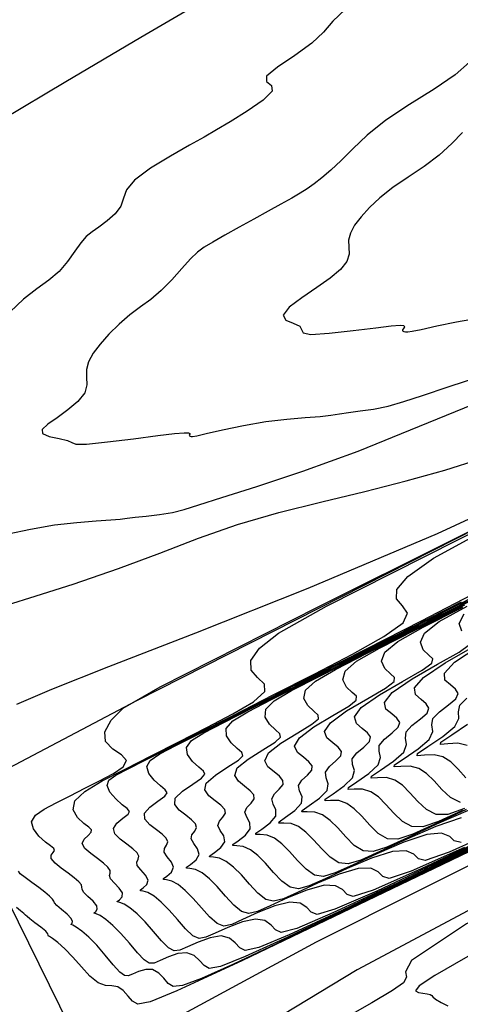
# Model space of a CAD drawing. Extents: x 3249832 to 3255657, y 13789405 to 13793316.
# Tile 91 of 256: x 3255272 to 3255283, y 13790135 to 13790160. Entities that reach past the tile are written whole.
import ezdxf

# ---------------------------------------------------------------- set-up
doc = ezdxf.new("R2010")
doc.units = 0
doc.header["$LTSCALE"] = 100
doc.header["$MEASUREMENT"] = 0
doc.linetypes.add('DASHED', pattern=[0.75, 0.5, -0.25])
for name, color, linetype in [('GRATIO_CON', 10, 'CONTINUOUS'), ('GRATIO_ICON', 7, 'CONTINUOUS'), ('PLAN', 7, 'CONTINUOUS'), ('TARGETS_EAST', 7, 'CONTINUOUS')]:
    doc.layers.add(name, color=color, linetype=linetype)

# ---------------------------------------------------------------- blocks, each defined once
blk = doc.blocks.new('Gratio_032316_contours')
at = {"layer": 'GRATIO_CON', "color": 1, "linetype": 'Continuous', "flags": 128}
for points in [[(3255276.884, 13790160.758), (3255274.926, 13790159.61), (3255273, 13790158.472), (3255271.368, 13790157.493)], [(3255271.198, 13790144.942), (3255272.078, 13790145.213), (3255273.195, 13790145.568), (3255274.357, 13790145.965), (3255275.417, 13790146.365), (3255276.409, 13790146.748), (3255277.407, 13790147.098), (3255278.47, 13790147.404), (3255279.574, 13790147.68), (3255280.676, 13790147.946), (3255281.738, 13790148.219), (3255282.736, 13790148.499), (3255283.65, 13790148.783), (3255284.569, 13790149.118), (3255286.012, 13790149.744), (3255288.604, 13790150.951), (3255292.693, 13790152.893), (3255297.516, 13790155.175), (3255302.031, 13790157.267), (3255305.644, 13790158.871)], [(3255280.174, 13790160.325), (3255279.861, 13790160.028), (3255279.618, 13790159.749), (3255279.318, 13790159.461), (3255278.882, 13790159.148), (3255278.436, 13790158.849), (3255278.158, 13790158.615), (3255278.158, 13790158.476), (3255278.281, 13790158.374), (3255278.304, 13790158.233), (3255278.066, 13790157.998), (3255277.656, 13790157.713), (3255277.221, 13790157.442), (3255276.872, 13790157.233), (3255276.556, 13790157.051), (3255276.18, 13790156.839), (3255275.688, 13790156.562), (3255275.173, 13790156.249), (3255274.768, 13790155.948), (3255274.562, 13790155.694), (3255274.482, 13790155.478), (3255274.413, 13790155.28), (3255274.266, 13790155.083), (3255274.063, 13790154.898), (3255273.855, 13790154.74), (3255273.679, 13790154.616), (3255273.529, 13790154.495), (3255273.385, 13790154.338), (3255273.231, 13790154.117), (3255273.05, 13790153.858), (3255272.831, 13790153.602), (3255272.563, 13790153.375), (3255272.255, 13790153.15), (3255271.921, 13790152.888), (3255271.573, 13790152.563)], [(3255271.521, 13790146.858), (3255272.094, 13790146.979), (3255272.71, 13790147.087), (3255273.286, 13790147.155), (3255273.78, 13790147.192), (3255274.156, 13790147.215), (3255274.401, 13790147.236), (3255274.581, 13790147.259), (3255274.783, 13790147.285), (3255275.068, 13790147.316), (3255275.405, 13790147.355), (3255275.738, 13790147.408), (3255276.042, 13790147.482), (3255276.421, 13790147.601), (3255277.008, 13790147.79), (3255277.905, 13790148.073), (3255279.089, 13790148.467), (3255280.505, 13790148.985), (3255282.083, 13790149.621), (3255283.696, 13790150.286)], [(3255283.367, 13790158.974), (3255283, 13790158.653), (3255282.457, 13790158.283), (3255281.825, 13790157.885), (3255281.222, 13790157.482), (3255280.742, 13790157.099), (3255280.372, 13790156.749), (3255280.072, 13790156.446), (3255279.809, 13790156.199), (3255279.578, 13790156.003), (3255279.376, 13790155.847), (3255279.198, 13790155.723), (3255279.018, 13790155.609), (3255278.802, 13790155.483), (3255278.526, 13790155.329), (3255278.197, 13790155.148), (3255277.831, 13790154.946), (3255277.449, 13790154.733), (3255277.086, 13790154.528), (3255276.78, 13790154.354), (3255276.556, 13790154.222), (3255276.38, 13790154.093), (3255276.2, 13790153.92), (3255275.979, 13790153.671), (3255275.724, 13790153.382), (3255275.455, 13790153.106), (3255275.187, 13790152.881), (3255274.92, 13790152.687), (3255274.649, 13790152.484), (3255274.374, 13790152.247), (3255274.111, 13790151.989), (3255273.881, 13790151.733), (3255273.702, 13790151.496), (3255273.583, 13790151.279), (3255273.53, 13790151.077), (3255273.537, 13790150.882), (3255273.547, 13790150.687), (3255273.488, 13790150.482), (3255273.313, 13790150.263), (3255273.057, 13790150.044), (3255272.782, 13790149.842), (3255272.544, 13790149.673), (3255272.4, 13790149.538), (3255272.402, 13790149.436), (3255272.576, 13790149.361), (3255272.832, 13790149.305), (3255273.049, 13790149.254), (3255273.154, 13790149.202), (3255273.262, 13790149.165), (3255273.534, 13790149.167), (3255274.07, 13790149.221), (3255274.744, 13790149.304), (3255275.367, 13790149.384), (3255275.794, 13790149.435), (3255276.039, 13790149.457), (3255276.154, 13790149.457), (3255276.19, 13790149.441), (3255276.185, 13790149.416), (3255276.171, 13790149.393), (3255276.175, 13790149.376), (3255276.194, 13790149.366), (3255276.221, 13790149.361), (3255276.259, 13790149.362), (3255276.364, 13790149.381), (3255276.605, 13790149.434), (3255277.023, 13790149.529), (3255277.562, 13790149.643), (3255278.139, 13790149.744), (3255278.68, 13790149.808), (3255279.151, 13790149.846), (3255279.53, 13790149.874), (3255279.805, 13790149.906), (3255280.028, 13790149.943), (3255280.262, 13790149.98), (3255280.557, 13790150.017), (3255280.905, 13790150.066), (3255281.28, 13790150.141), (3255281.676, 13790150.255), (3255282.161, 13790150.417), (3255282.818, 13790150.637), (3255283.732, 13790150.934)], [(3255283.187, 13790157.171), (3255282.914, 13790156.884), (3255282.587, 13790156.586), (3255282.201, 13790156.299), (3255281.789, 13790156.025), (3255281.399, 13790155.757), (3255281.067, 13790155.494), (3255280.797, 13790155.24), (3255280.581, 13790155.002), (3255280.417, 13790154.785), (3255280.307, 13790154.586), (3255280.259, 13790154.399), (3255280.265, 13790154.22), (3255280.274, 13790154.041), (3255280.221, 13790153.853), (3255280.054, 13790153.649), (3255279.786, 13790153.426), (3255279.443, 13790153.183), (3255279.062, 13790152.924), (3255278.739, 13790152.678), (3255278.58, 13790152.48), (3255278.65, 13790152.352), (3255278.843, 13790152.27), (3255279.01, 13790152.196), (3255279.056, 13790152.106), (3255279.095, 13790152.023), (3255279.295, 13790151.983), (3255279.766, 13790152.011), (3255280.383, 13790152.079), (3255280.962, 13790152.152), (3255281.359, 13790152.2), (3255281.583, 13790152.217), (3255281.679, 13790152.208), (3255281.694, 13790152.178), (3255281.668, 13790152.137), (3255281.643, 13790152.098), (3255281.649, 13790152.07), (3255281.681, 13790152.054), (3255281.725, 13790152.045), (3255281.779, 13790152.044), (3255281.894, 13790152.062), (3255282.129, 13790152.112), (3255282.526, 13790152.201), (3255283.03, 13790152.307), (3255283.568, 13790152.401)], [(3255363.381, 13790177.235), (3255362.842, 13790176.972), (3255359.065, 13790175.149), (3255348.812, 13790170.206), (3255330.451, 13790161.348), (3255308.769, 13790150.852), (3255290.158, 13790141.759), (3255279.433, 13790136.371), (3255275.102, 13790134.023), (3255274.094, 13790133.31), (3255273.835, 13790133.05), (3255273.74, 13790132.954), (3255273.718, 13790132.955), (3255273.697, 13790132.995), (3255273.671, 13790133.044), (3255273.653, 13790133.078), (3255273.635, 13790133.073), (3255273.533, 13790132.998), (3255273.243, 13790132.82), (3255272.698, 13790132.517), (3255271.975, 13790132.107), (3255271.185, 13790131.618)], [(3255307.247, 13790149.982), (3255298.947, 13790145.773), (3255295.531, 13790143.874), (3255294.679, 13790143.234), (3255294.342, 13790142.913), (3255293.546, 13790142.427), (3255291.587, 13790141.401), (3255288.086, 13790139.624), (3255283.969, 13790137.517), (3255280.485, 13790135.664), (3255278.571, 13790134.506)], [(3255309.827, 13790150.472), (3255302.705, 13790146.892), (3255294.328, 13790142.661), (3255287.223, 13790139.004), (3255283.285, 13790136.844), (3255281.874, 13790135.904), (3255281.72, 13790135.609), (3255281.749, 13790135.468), (3255281.67, 13790135.329), (3255281.39, 13790135.126), (3255280.863, 13790134.817), (3255280.244, 13790134.466)], [(3255317.323, 13790154.159), (3255304.687, 13790147.805), (3255293.962, 13790142.344), (3255287.998, 13790139.181), (3255285.84, 13790137.879), (3255285.577, 13790137.54), (3255285.595, 13790137.401), (3255285.457, 13790137.235), (3255285.02, 13790136.951), (3255284.213, 13790136.495), (3255283.265, 13790135.97), (3255282.476, 13790135.518), (3255282.071, 13790135.247), (3255281.98, 13790135.124), (3255282.054, 13790135.08), (3255282.169, 13790135.059), (3255282.278, 13790135.043), (3255282.358, 13790135.027), (3255282.396, 13790135.003), (3255282.427, 13790134.965), (3255282.497, 13790134.906), (3255282.636, 13790134.823), (3255282.808, 13790134.733)]]:
    blk.add_lwpolyline(points, dxfattribs=at)
at = {"layer": 'GRATIO_CON', "color": 5, "linetype": 'Continuous', "flags": 128}
for points in [[(3255293.297, 13790143.489), (3255282.438, 13790138.255), (3255277.521, 13790135.893), (3255275.854, 13790135.117), (3255275.167, 13790134.84), (3255274.851, 13790134.78), (3255274.716, 13790134.855), (3255274.601, 13790134.988), (3255274.475, 13790135.127), (3255274.336, 13790135.223), (3255274.185, 13790135.249), (3255274.018, 13790135.258), (3255273.83, 13790135.323), (3255273.622, 13790135.495), (3255273.403, 13790135.736), (3255273.182, 13790135.988), (3255272.975, 13790136.199), (3255272.795, 13790136.359), (3255272.66, 13790136.465), (3255272.581, 13790136.519), (3255272.548, 13790136.538), (3255272.545, 13790136.544), (3255272.553, 13790136.555), (3255272.545, 13790136.586), (3255272.488, 13790136.651), (3255272.364, 13790136.753), (3255272.211, 13790136.87), (3255272.08, 13790136.969), (3255272.008, 13790137.028), (3255271.969, 13790137.065), (3255271.923, 13790137.109), (3255271.842, 13790137.179), (3255271.741, 13790137.262)], [(3255271.742, 13790142.484), (3255272.641, 13790142.867), (3255274.108, 13790143.453), (3255276.342, 13790144.317), (3255279.222, 13790145.46), (3255282.545, 13790146.869), (3255286.466, 13790148.684), (3255292.559, 13790151.669), (3255302.753, 13790156.746), (3255317.917, 13790164.312), (3255334.666, 13790172.669), (3255348.551, 13790179.594), (3255356.274, 13790183.439), (3255359.123, 13790184.849), (3255359.534, 13790185.042), (3255359.539, 13790185.035), (3255359.543, 13790185.029), (3255359.546, 13790185.024)], [(3255286.292, 13790140.135), (3255281.583, 13790137.863), (3255279.709, 13790136.958), (3255278.41, 13790136.332), (3255277.305, 13790135.808), (3255276.484, 13790135.438), (3255275.998, 13790135.258), (3255275.757, 13790135.233), (3255275.633, 13790135.312), (3255275.519, 13790135.444), (3255275.387, 13790135.578), (3255275.232, 13790135.665), (3255275.053, 13790135.669), (3255274.873, 13790135.616), (3255274.718, 13790135.548), (3255274.605, 13790135.503), (3255274.508, 13790135.512), (3255274.39, 13790135.603), (3255274.221, 13790135.792), (3255274.017, 13790136.039), (3255273.801, 13790136.29), (3255273.594, 13790136.499), (3255273.413, 13790136.657), (3255273.272, 13790136.76), (3255273.183, 13790136.81), (3255273.14, 13790136.827), (3255273.138, 13790136.836), (3255273.163, 13790136.857), (3255273.179, 13790136.903), (3255273.144, 13790136.979), (3255273.035, 13790137.089), (3255272.891, 13790137.209), (3255272.77, 13790137.312), (3255272.713, 13790137.378), (3255272.693, 13790137.425), (3255272.662, 13790137.476), (3255272.587, 13790137.553), (3255272.466, 13790137.654), (3255272.308, 13790137.773), (3255272.128, 13790137.903), (3255271.957, 13790138.028), (3255271.835, 13790138.13), (3255271.786, 13790138.196)], [(3255270.908, 13790140.512), (3255274.829, 13790142.58), (3255285.332, 13790147.91), (3255304.047, 13790157.299), (3255326.035, 13790168.288), (3255344.717, 13790177.608), (3255355.16, 13790182.806), (3255359.012, 13790184.712), (3255359.569, 13790184.973), (3255359.575, 13790184.962), (3255359.581, 13790184.954), (3255359.586, 13790184.947)], [(3255284.275, 13790139.182), (3255281.942, 13790138.055), (3255280.191, 13790137.21), (3255278.705, 13790136.502), (3255277.609, 13790135.999), (3255276.976, 13790135.747), (3255276.682, 13790135.695), (3255276.551, 13790135.77), (3255276.436, 13790135.899), (3255276.295, 13790136.027), (3255276.112, 13790136.098), (3255275.881, 13790136.077), (3255275.637, 13790135.994), (3255275.423, 13790135.898), (3255275.269, 13790135.834), (3255275.147, 13790135.831), (3255275.014, 13790135.915), (3255274.84, 13790136.099), (3255274.634, 13790136.342), (3255274.419, 13790136.591), (3255274.213, 13790136.799), (3255274.031, 13790136.955), (3255273.885, 13790137.055), (3255273.784, 13790137.101), (3255273.732, 13790137.116), (3255273.731, 13790137.128), (3255273.772, 13790137.16), (3255273.812, 13790137.219), (3255273.801, 13790137.308), (3255273.705, 13790137.424), (3255273.57, 13790137.548), (3255273.46, 13790137.655), (3255273.419, 13790137.729), (3255273.417, 13790137.785), (3255273.402, 13790137.844), (3255273.336, 13790137.925), (3255273.219, 13790138.026), (3255273.063, 13790138.145), (3255272.886, 13790138.275), (3255272.726, 13790138.403), (3255272.631, 13790138.517), (3255272.629, 13790138.607), (3255272.676, 13790138.676), (3255272.714, 13790138.73), (3255272.694, 13790138.779), (3255272.613, 13790138.842), (3255272.48, 13790138.943), (3255272.313, 13790139.096), (3255272.172, 13790139.279), (3255272.125, 13790139.465), (3255272.225, 13790139.631), (3255272.448, 13790139.787), (3255272.756, 13790139.949), (3255273.112, 13790140.13), (3255273.49, 13790140.323), (3255273.871, 13790140.517), (3255274.223, 13790140.704), (3255274.479, 13790140.877), (3255274.563, 13790141.035), (3255274.435, 13790141.179), (3255274.206, 13790141.332), (3255274.024, 13790141.526), (3255274.008, 13790141.778), (3255274.166, 13790142.071), (3255274.477, 13790142.379), (3255275.422, 13790142.932), (3255279.485, 13790144.988), (3255289.653, 13790150.066)], [(3255284.175, 13790139.152), (3255281.972, 13790138.089), (3255280.106, 13790137.196), (3255278.735, 13790136.56), (3255277.954, 13790136.236), (3255277.606, 13790136.158), (3255277.469, 13790136.227), (3255277.354, 13790136.355), (3255277.203, 13790136.476), (3255276.992, 13790136.532), (3255276.709, 13790136.486), (3255276.402, 13790136.373), (3255276.129, 13790136.249), (3255275.933, 13790136.165), (3255275.785, 13790136.149), (3255275.639, 13790136.226), (3255275.458, 13790136.405), (3255275.251, 13790136.646), (3255275.037, 13790136.893), (3255274.833, 13790137.099), (3255274.649, 13790137.253), (3255274.497, 13790137.35), (3255274.386, 13790137.392), (3255274.325, 13790137.405), (3255274.324, 13790137.42), (3255274.381, 13790137.462), (3255274.446, 13790137.536), (3255274.457, 13790137.637), (3255274.376, 13790137.759), (3255274.25, 13790137.886), (3255274.15, 13790137.998), (3255274.125, 13790138.08), (3255274.14, 13790138.145), (3255274.142, 13790138.212), (3255274.085, 13790138.296), (3255273.972, 13790138.399), (3255273.818, 13790138.517), (3255273.643, 13790138.646), (3255273.495, 13790138.778), (3255273.427, 13790138.905), (3255273.471, 13790139.019), (3255273.573, 13790139.115), (3255273.658, 13790139.193), (3255273.665, 13790139.255), (3255273.594, 13790139.323), (3255273.464, 13790139.423), (3255273.304, 13790139.576), (3255273.195, 13790139.774), (3255273.234, 13790140), (3255273.491, 13790140.245), (3255273.939, 13790140.514), (3255274.523, 13790140.816), (3255275.193, 13790141.157), (3255275.906, 13790141.52), (3255276.624, 13790141.887), (3255277.294, 13790142.236), (3255277.825, 13790142.548), (3255278.114, 13790142.806), (3255278.105, 13790143.002), (3255277.927, 13790143.17), (3255277.759, 13790143.358), (3255277.754, 13790143.604), (3255277.974, 13790143.919), (3255278.461, 13790144.308), (3255279.694, 13790144.999), (3255283.91, 13790147.13)], [(3255285.534, 13790139.846), (3255282.907, 13790138.585), (3255280.986, 13790137.683), (3255279.911, 13790137.215), (3255279.455, 13790137.082), (3255279.304, 13790137.142), (3255279.188, 13790137.265), (3255279.018, 13790137.373), (3255278.751, 13790137.4), (3255278.365, 13790137.303), (3255277.931, 13790137.129), (3255277.54, 13790136.95), (3255277.261, 13790136.827), (3255277.062, 13790136.786), (3255276.888, 13790136.848), (3255276.695, 13790137.019), (3255276.486, 13790137.253), (3255276.274, 13790137.496), (3255276.071, 13790137.7), (3255275.886, 13790137.85), (3255275.722, 13790137.941), (3255275.589, 13790137.975), (3255275.51, 13790137.983), (3255275.51, 13790138.004), (3255275.599, 13790138.067), (3255275.713, 13790138.169), (3255275.77, 13790138.294), (3255275.717, 13790138.43), (3255275.609, 13790138.564), (3255275.529, 13790138.684), (3255275.536, 13790138.781), (3255275.588, 13790138.865), (3255275.621, 13790138.947), (3255275.583, 13790139.04), (3255275.479, 13790139.144), (3255275.328, 13790139.26), (3255275.159, 13790139.389), (3255275.033, 13790139.529), (3255275.019, 13790139.681), (3255275.157, 13790139.841), (3255275.368, 13790139.994), (3255275.546, 13790140.119), (3255275.606, 13790140.207), (3255275.556, 13790140.284), (3255275.432, 13790140.383), (3255275.27, 13790140.531), (3255275.131, 13790140.707), (3255275.079, 13790140.883), (3255275.17, 13790141.04), (3255275.418, 13790141.206), (3255275.829, 13790141.42), (3255276.41, 13790141.714), (3255277.184, 13790142.106), (3255278.177, 13790142.61), (3255279.391, 13790143.228), (3255280.743, 13790143.918), (3255282.13, 13790144.626), (3255283.437, 13790145.3)], [(3255284.307, 13790139.279), (3255282.112, 13790138.244), (3255280.889, 13790137.704), (3255280.38, 13790137.544), (3255280.222, 13790137.599), (3255280.106, 13790137.72), (3255279.926, 13790137.822), (3255279.631, 13790137.834), (3255279.193, 13790137.711), (3255278.696, 13790137.508), (3255278.246, 13790137.301), (3255277.925, 13790137.158), (3255277.7, 13790137.105), (3255277.512, 13790137.16), (3255277.313, 13790137.325), (3255277.103, 13790137.557), (3255276.892, 13790137.798), (3255276.691, 13790138), (3255276.504, 13790138.148), (3255276.334, 13790138.236), (3255276.191, 13790138.266), (3255276.102, 13790138.272), (3255276.104, 13790138.296), (3255276.208, 13790138.37), (3255276.346, 13790138.485), (3255276.426, 13790138.623), (3255276.387, 13790138.765), (3255276.288, 13790138.903), (3255276.219, 13790139.027), (3255276.241, 13790139.132), (3255276.312, 13790139.225), (3255276.361, 13790139.315), (3255276.332, 13790139.411), (3255276.232, 13790139.517), (3255276.083, 13790139.632), (3255275.917, 13790139.76), (3255275.802, 13790139.904), (3255275.814, 13790140.069), (3255275.999, 13790140.253), (3255276.266, 13790140.433), (3255276.49, 13790140.582), (3255276.576, 13790140.683), (3255276.537, 13790140.764), (3255276.416, 13790140.864), (3255276.257, 13790141.01), (3255276.128, 13790141.188), (3255276.098, 13790141.372), (3255276.23, 13790141.549), (3255276.545, 13790141.749), (3255277.056, 13790142.013), (3255277.778, 13790142.378), (3255278.74, 13790142.865), (3255279.972, 13790143.491), (3255281.48, 13790144.259), (3255283.16, 13790145.116)], [(3255283.238, 13790138.805), (3255281.867, 13790138.193), (3255281.304, 13790138.006), (3255281.14, 13790138.057), (3255281.023, 13790138.176), (3255280.834, 13790138.27), (3255280.51, 13790138.267), (3255280.021, 13790138.12), (3255279.46, 13790137.886), (3255278.951, 13790137.651), (3255278.588, 13790137.488), (3255278.338, 13790137.424), (3255278.137, 13790137.471), (3255277.932, 13790137.632), (3255277.72, 13790137.86), (3255277.51, 13790138.099), (3255277.31, 13790138.3), (3255277.122, 13790138.446), (3255276.947, 13790138.531), (3255276.792, 13790138.557), (3255276.695, 13790138.561), (3255276.697, 13790138.588), (3255276.817, 13790138.673), (3255276.98, 13790138.802), (3255277.082, 13790138.951), (3255277.057, 13790139.101), (3255276.968, 13790139.241), (3255276.908, 13790139.37), (3255276.947, 13790139.482), (3255277.036, 13790139.585), (3255277.1, 13790139.683), (3255277.081, 13790139.783), (3255276.985, 13790139.889), (3255276.838, 13790140.004), (3255276.675, 13790140.132), (3255276.57, 13790140.28), (3255276.61, 13790140.457), (3255276.842, 13790140.664), (3255277.163, 13790140.872), (3255277.434, 13790141.045), (3255277.546, 13790141.159), (3255277.518, 13790141.245), (3255277.4, 13790141.344), (3255277.244, 13790141.489), (3255277.124, 13790141.669), (3255277.117, 13790141.862), (3255277.29, 13790142.058), (3255277.672, 13790142.291), (3255278.283, 13790142.606), (3255279.146, 13790143.042), (3255280.295, 13790143.624), (3255281.768, 13790144.373), (3255283.57, 13790145.29)], [(3255284.363, 13790139.366), (3255282.845, 13790138.682), (3255282.228, 13790138.468), (3255282.057, 13790138.514), (3255281.94, 13790138.631), (3255281.742, 13790138.719), (3255281.39, 13790138.701), (3255280.849, 13790138.528), (3255280.225, 13790138.264), (3255279.657, 13790138.002), (3255279.252, 13790137.819), (3255278.977, 13790137.742), (3255278.761, 13790137.782), (3255278.55, 13790137.938), (3255278.337, 13790138.164), (3255278.129, 13790138.401), (3255277.93, 13790138.6), (3255277.74, 13790138.744), (3255277.559, 13790138.826), (3255277.394, 13790138.848), (3255277.287, 13790138.85), (3255277.29, 13790138.88), (3255277.427, 13790138.975), (3255277.613, 13790139.118), (3255277.739, 13790139.28), (3255277.728, 13790139.436), (3255277.647, 13790139.58), (3255277.598, 13790139.713), (3255277.652, 13790139.833), (3255277.76, 13790139.945), (3255277.84, 13790140.051), (3255277.83, 13790140.155), (3255277.738, 13790140.262), (3255277.593, 13790140.376), (3255277.433, 13790140.503), (3255277.339, 13790140.655), (3255277.406, 13790140.845), (3255277.684, 13790141.075), (3255278.06, 13790141.312), (3255278.378, 13790141.508), (3255278.517, 13790141.636), (3255278.5, 13790141.725), (3255278.384, 13790141.824), (3255278.231, 13790141.967), (3255278.12, 13790142.15), (3255278.135, 13790142.352), (3255278.349, 13790142.568), (3255278.799, 13790142.834), (3255279.51, 13790143.199), (3255280.514, 13790143.706), (3255281.851, 13790144.384), (3255283.564, 13790145.254)], [(3255283.15, 13790139.569), (3255282.505, 13790139.345), (3255281.754, 13790139.021), (3255281.068, 13790138.703), (3255280.58, 13790138.481), (3255280.253, 13790138.38), (3255280.01, 13790138.405), (3255279.787, 13790138.551), (3255279.571, 13790138.771), (3255279.365, 13790139.004), (3255279.168, 13790139.2), (3255278.976, 13790139.34), (3255278.784, 13790139.416), (3255278.597, 13790139.43), (3255278.472, 13790139.428), (3255278.476, 13790139.464), (3255278.645, 13790139.58), (3255278.88, 13790139.751), (3255279.052, 13790139.938), (3255279.069, 13790140.107), (3255279.006, 13790140.258), (3255278.977, 13790140.398), (3255279.064, 13790140.534), (3255279.208, 13790140.665), (3255279.319, 13790140.786), (3255279.327, 13790140.898), (3255279.244, 13790141.007), (3255279.103, 13790141.119), (3255278.948, 13790141.246), (3255278.877, 13790141.405), (3255278.998, 13790141.62), (3255279.37, 13790141.898), (3255279.855, 13790142.19), (3255280.266, 13790142.435), (3255280.458, 13790142.588), (3255280.462, 13790142.686), (3255280.351, 13790142.784), (3255280.205, 13790142.925), (3255280.113, 13790143.111), (3255280.173, 13790143.331), (3255280.469, 13790143.586), (3255281.052, 13790143.919), (3255281.965, 13790144.385), (3255283.25, 13790145.035)], [(3255283.333, 13790139.754), (3255282.518, 13790139.399), (3255281.774, 13790139.053), (3255281.244, 13790138.812), (3255280.892, 13790138.698), (3255280.635, 13790138.716), (3255280.405, 13790138.858), (3255280.189, 13790139.075), (3255279.983, 13790139.306), (3255279.788, 13790139.5), (3255279.594, 13790139.638), (3255279.396, 13790139.712), (3255279.199, 13790139.722), (3255279.064, 13790139.717), (3255279.069, 13790139.756), (3255279.254, 13790139.883), (3255279.514, 13790140.068), (3255279.708, 13790140.266), (3255279.739, 13790140.442), (3255279.685, 13790140.596), (3255279.667, 13790140.741), (3255279.769, 13790140.885), (3255279.932, 13790141.025), (3255280.059, 13790141.154), (3255280.076, 13790141.27), (3255279.997, 13790141.379), (3255279.858, 13790141.491), (3255279.706, 13790141.617), (3255279.646, 13790141.781), (3255279.794, 13790142.008), (3255280.212, 13790142.31), (3255280.752, 13790142.63), (3255281.21, 13790142.898), (3255281.428, 13790143.064), (3255281.443, 13790143.166), (3255281.335, 13790143.264), (3255281.192, 13790143.404), (3255281.11, 13790143.592), (3255281.191, 13790143.821), (3255281.528, 13790144.095), (3255282.179, 13790144.461), (3255283.192, 13790144.978)], [(3255283.283, 13790139.777), (3255282.48, 13790139.404), (3255281.908, 13790139.143), (3255281.53, 13790139.017), (3255281.259, 13790139.027), (3255281.024, 13790139.164), (3255280.806, 13790139.378), (3255280.602, 13790139.608), (3255280.407, 13790139.8), (3255280.213, 13790139.937), (3255280.008, 13790140.007), (3255279.8, 13790140.013), (3255279.657, 13790140.005), (3255279.663, 13790140.048), (3255279.863, 13790140.185), (3255280.147, 13790140.384), (3255280.364, 13790140.595), (3255280.41, 13790140.777), (3255280.365, 13790140.935), (3255280.357, 13790141.084), (3255280.475, 13790141.236), (3255280.656, 13790141.384), (3255280.799, 13790141.522), (3255280.825, 13790141.642), (3255280.751, 13790141.752), (3255280.613, 13790141.863), (3255280.464, 13790141.988), (3255280.415, 13790142.156), (3255280.589, 13790142.396), (3255281.055, 13790142.721), (3255281.65, 13790143.069), (3255282.154, 13790143.361), (3255282.399, 13790143.54), (3255282.424, 13790143.647), (3255282.319, 13790143.744), (3255282.178, 13790143.883), (3255282.106, 13790144.073), (3255282.21, 13790144.311), (3255282.588, 13790144.604), (3255283.306, 13790145.004)], [(3255283.185, 13790139.754), (3255282.572, 13790139.474), (3255282.168, 13790139.336), (3255281.884, 13790139.338), (3255281.642, 13790139.471), (3255281.423, 13790139.682), (3255281.22, 13790139.909), (3255281.026, 13790140.1), (3255280.831, 13790140.235), (3255280.621, 13790140.302), (3255280.402, 13790140.304), (3255280.249, 13790140.294), (3255280.256, 13790140.34), (3255280.472, 13790140.488), (3255280.781, 13790140.701), (3255281.021, 13790140.924), (3255281.08, 13790141.113), (3255281.044, 13790141.274), (3255281.046, 13790141.427), (3255281.18, 13790141.586), (3255281.38, 13790141.744), (3255281.538, 13790141.89), (3255281.574, 13790142.013), (3255281.504, 13790142.124), (3255281.368, 13790142.235), (3255281.222, 13790142.36), (3255281.183, 13790142.531), (3255281.385, 13790142.784), (3255281.898, 13790143.132), (3255282.547, 13790143.508), (3255283.098, 13790143.824), (3255283.369, 13790144.016)], [(3255283.165, 13790144.362), (3255283.103, 13790144.554), (3255283.228, 13790144.801)], [(3255283.133, 13790139.961), (3255282.879, 13790140.084), (3255282.657, 13790140.289), (3255282.456, 13790140.513), (3255282.265, 13790140.7), (3255282.067, 13790140.831), (3255281.846, 13790140.892), (3255281.605, 13790140.886), (3255281.434, 13790140.872), (3255281.442, 13790140.924), (3255281.691, 13790141.093), (3255282.048, 13790141.334), (3255282.333, 13790141.581), (3255282.421, 13790141.783), (3255282.403, 13790141.951), (3255282.426, 13790142.113), (3255282.592, 13790142.288), (3255282.828, 13790142.464), (3255283.018, 13790142.625), (3255283.072, 13790142.757), (3255283.01, 13790142.87), (3255282.877, 13790142.978), (3255282.737, 13790143.103), (3255282.721, 13790143.282), (3255282.977, 13790143.56), (3255283.583, 13790143.955)], [(3255283.274, 13790140.593), (3255283.075, 13790140.814), (3255282.884, 13790141), (3255282.685, 13790141.129), (3255282.458, 13790141.187), (3255282.207, 13790141.177), (3255282.026, 13790141.161), (3255282.035, 13790141.216), (3255282.3, 13790141.395), (3255282.681, 13790141.65), (3255282.99, 13790141.91), (3255283.092, 13790142.118), (3255283.083, 13790142.29), (3255283.116, 13790142.456), (3255283.297, 13790142.638)], [(3255283.303, 13790141.427), (3255283.07, 13790141.483), (3255282.808, 13790141.469), (3255282.619, 13790141.45), (3255282.628, 13790141.508), (3255282.909, 13790141.698), (3255283.315, 13790141.967)]]:
    blk.add_lwpolyline(points, dxfattribs=at)
at = {"layer": 'GRATIO_ICON', "color": 7, "linetype": 'Continuous', "flags": 128}
for points in [[(3255283.753, 13790138.967), (3255281.506, 13790137.89), (3255279.861, 13790137.121), (3255278.933, 13790136.725), (3255278.531, 13790136.62), (3255278.387, 13790136.685), (3255278.271, 13790136.81), (3255278.111, 13790136.924), (3255277.871, 13790136.966), (3255277.537, 13790136.894), (3255277.166, 13790136.751), (3255276.835, 13790136.599), (3255276.597, 13790136.496), (3255276.423, 13790136.468), (3255276.263, 13790136.537), (3255276.077, 13790136.712), (3255275.869, 13790136.95), (3255275.656, 13790137.194), (3255275.452, 13790137.399), (3255275.268, 13790137.551), (3255275.109, 13790137.645), (3255274.987, 13790137.683), (3255274.917, 13790137.694), (3255274.917, 13790137.712), (3255274.99, 13790137.765), (3255275.079, 13790137.852), (3255275.113, 13790137.965), (3255275.046, 13790138.095), (3255274.929, 13790138.225), (3255274.839, 13790138.341), (3255274.83, 13790138.43), (3255274.864, 13790138.505), (3255274.881, 13790138.58), (3255274.834, 13790138.668), (3255274.725, 13790138.771), (3255274.573, 13790138.889), (3255274.401, 13790139.017), (3255274.264, 13790139.154), (3255274.223, 13790139.293), (3255274.314, 13790139.43), (3255274.471, 13790139.554), (3255274.602, 13790139.656), (3255274.635, 13790139.731), (3255274.575, 13790139.803), (3255274.448, 13790139.903), (3255274.283, 13790140.052), (3255274.135, 13790140.226), (3255274.061, 13790140.393), (3255274.11, 13790140.531), (3255274.291, 13790140.664), (3255274.601, 13790140.826), (3255275.042, 13790141.049), (3255275.629, 13790141.347), (3255276.381, 13790141.729), (3255277.301, 13790142.197), (3255278.326, 13790142.72), (3255279.377, 13790143.256), (3255280.365, 13790143.768), (3255281.171, 13790144.219), (3255281.665, 13790144.577), (3255281.774, 13790144.825), (3255281.648, 13790145.008), (3255281.494, 13790145.19), (3255281.499, 13790145.43), (3255281.783, 13790145.768), (3255282.445, 13790146.236), (3255283.966, 13790147.067)], [(3255283.153, 13790138.93), (3255282.975, 13790138.972), (3255282.858, 13790139.086), (3255282.65, 13790139.168), (3255282.27, 13790139.135), (3255281.677, 13790138.937), (3255280.989, 13790138.642), (3255280.363, 13790138.352), (3255279.916, 13790138.15), (3255279.615, 13790138.061), (3255279.386, 13790138.093), (3255279.169, 13790138.245), (3255278.954, 13790138.468), (3255278.747, 13790138.703), (3255278.549, 13790138.9), (3255278.358, 13790139.042), (3255278.171, 13790139.121), (3255277.995, 13790139.139), (3255277.879, 13790139.139), (3255277.883, 13790139.172), (3255278.036, 13790139.278), (3255278.247, 13790139.435), (3255278.395, 13790139.609), (3255278.398, 13790139.771), (3255278.326, 13790139.919), (3255278.288, 13790140.055), (3255278.358, 13790140.184), (3255278.484, 13790140.305), (3255278.58, 13790140.418), (3255278.578, 13790140.527), (3255278.491, 13790140.634), (3255278.348, 13790140.747), (3255278.19, 13790140.874), (3255278.108, 13790141.03), (3255278.202, 13790141.233), (3255278.527, 13790141.487), (3255278.958, 13790141.751), (3255279.322, 13790141.971), (3255279.487, 13790142.112), (3255279.481, 13790142.206), (3255279.367, 13790142.304), (3255279.218, 13790142.446), (3255279.117, 13790142.63), (3255279.154, 13790142.842), (3255279.409, 13790143.077), (3255279.925, 13790143.376), (3255280.738, 13790143.792), (3255281.882, 13790144.371), (3255283.406, 13790145.143)], [(3255283.236, 13790139.805), (3255282.806, 13790139.654), (3255282.508, 13790139.65), (3255282.261, 13790139.778), (3255282.04, 13790139.986), (3255281.838, 13790140.211), (3255281.646, 13790140.4), (3255281.449, 13790140.533), (3255281.233, 13790140.597), (3255281.003, 13790140.595), (3255280.842, 13790140.583), (3255280.849, 13790140.632), (3255281.082, 13790140.79), (3255281.414, 13790141.017), (3255281.677, 13790141.252), (3255281.751, 13790141.448), (3255281.724, 13790141.613), (3255281.736, 13790141.77), (3255281.886, 13790141.937), (3255282.104, 13790142.104), (3255282.278, 13790142.257), (3255282.323, 13790142.385), (3255282.257, 13790142.497), (3255282.122, 13790142.606), (3255281.98, 13790142.731), (3255281.952, 13790142.907), (3255282.181, 13790143.172), (3255282.74, 13790143.544), (3255283.445, 13790143.948)]]:
    blk.add_lwpolyline(points, dxfattribs=at)

msp = doc.modelspace()

# ---------------------------------------------------------------- linework, layer by layer
at = {"layer": 'PLAN', "color": 8, "linetype": 'DASHED'}
msp.add_line((3253727.59, 13793271.41), (3255567.17, 13789537.28), dxfattribs=at)

# ---------------------------------------------------------------- block references
at = {"layer": 'TARGETS_EAST'}
msp.add_blockref('Gratio_032316_contours', (0, 0), dxfattribs=at)

doc.saveas('drawing.dxf')
